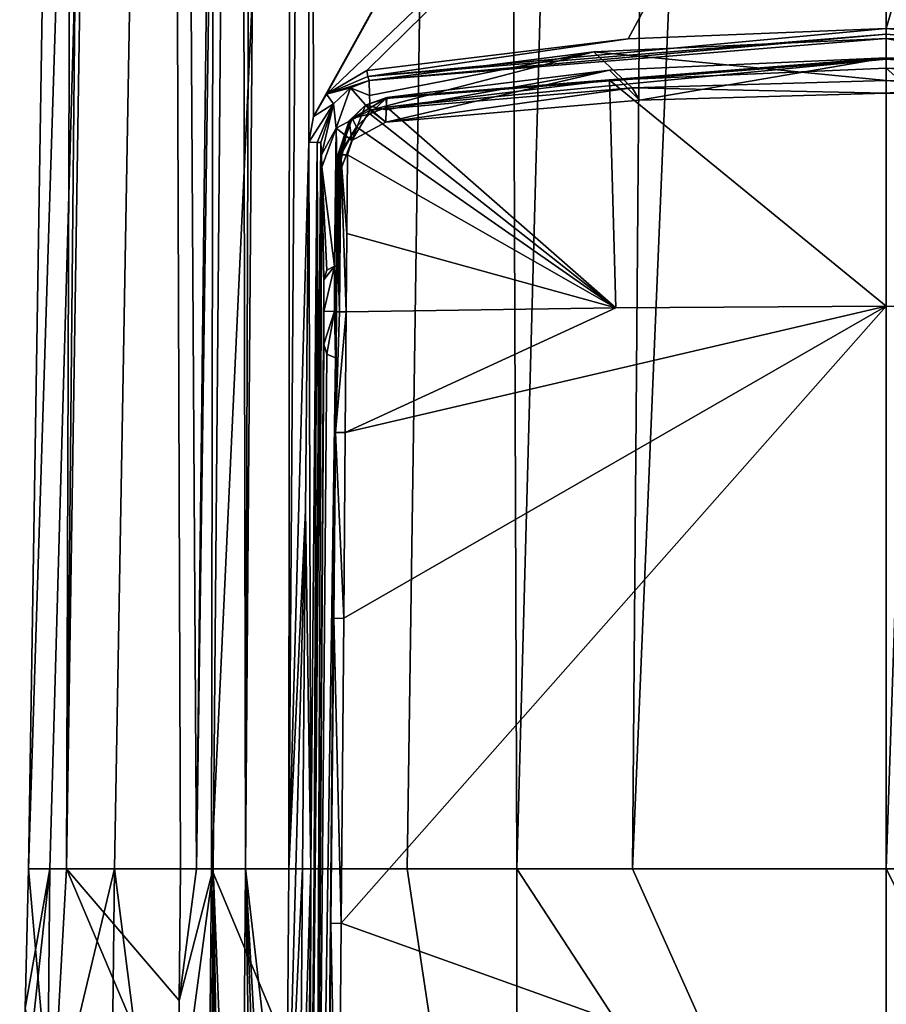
# Model space of a CAD drawing. Header units: millimetres. Extents: x -198 to 35, y -266 to 413.
# Tile 67 of 98: x -65 to -49, y -142 to -124. Entities that reach past the tile are written whole.
import ezdxf

# ---------------------------------------------------------------- set-up
doc = ezdxf.new("R2010")
doc.units = ezdxf.units.MM
doc.header["$LTSCALE"] = 87.30003
for name, color, linetype in [('1286', 7, 'CONTINUOUS'), ('1287', 7, 'CONTINUOUS'), ('1453', 7, 'CONTINUOUS'), ('835', 7, 'CONTINUOUS'), ('837', 7, 'CONTINUOUS'), ('839', 7, 'CONTINUOUS'), ('841', 7, 'CONTINUOUS'), ('845', 7, 'CONTINUOUS'), ('847', 7, 'CONTINUOUS'), ('848', 7, 'CONTINUOUS'), ('853', 7, 'CONTINUOUS'), ('854', 7, 'CONTINUOUS'), ('855', 7, 'CONTINUOUS'), ('856', 7, 'CONTINUOUS'), ('857', 7, 'CONTINUOUS'), ('868', 7, 'CONTINUOUS'), ('869', 7, 'CONTINUOUS'), ('871', 7, 'CONTINUOUS'), ('873', 7, 'CONTINUOUS'), ('874', 7, 'CONTINUOUS'), ('878', 7, 'CONTINUOUS'), ('879', 7, 'CONTINUOUS'), ('886', 7, 'CONTINUOUS'), ('890', 7, 'CONTINUOUS'), ('895', 7, 'CONTINUOUS'), ('903', 7, 'CONTINUOUS'), ('923', 7, 'CONTINUOUS'), ('944', 7, 'CONTINUOUS'), ('957', 7, 'CONTINUOUS'), ('958', 7, 'CONTINUOUS'), ('959', 7, 'CONTINUOUS'), ('960', 7, 'CONTINUOUS'), ('961', 7, 'CONTINUOUS'), ('979', 7, 'CONTINUOUS'), ('982', 7, 'CONTINUOUS'), ('984', 7, 'CONTINUOUS'), ('985', 7, 'CONTINUOUS'), ('986', 7, 'CONTINUOUS')]:
    doc.layers.add(name, color=color, linetype=linetype)

msp = doc.modelspace()

# ---------------------------------------------------------------- linework, layer by layer
at = {"layer": '1286', "color": 7, "linetype": 'Continuous'}
for points in [[(-59.517, -88.319, 70.521), (-59.885, -139.348, 71.52), (-59.516, -125.993, 71.301), (-59.517, -88.319, 70.521)], [(-59.517, -88.319, 70.521), (-59.516, -125.993, 71.301), (-59.433, -125.516, 71.303), (-59.517, -88.319, 70.521)], [(-59.517, -88.319, 70.521), (-59.433, -125.516, 71.303), (-48.894, -106.542, 71.947), (-59.517, -88.319, 70.521)], [(-59.433, -125.516, 71.303), (-59.196, -125.106, 71.325), (-48.894, -106.542, 71.947), (-59.433, -125.516, 71.303)], [(-48.894, -106.542, 71.947), (-59.196, -125.106, 71.325), (-48.894, -115.284, 71.947), (-48.894, -106.542, 71.947)], [(-59.196, -125.106, 71.325), (-58.453, -124.673, 71.406), (-48.894, -115.284, 71.947), (-59.196, -125.106, 71.325)], [(-58.453, -124.673, 71.406), (-53.643, -124.089, 71.814), (-48.894, -115.284, 71.947), (-58.453, -124.673, 71.406)], [(-53.643, -124.089, 71.814), (-48.894, -123.898, 71.947), (-48.894, -115.284, 71.947), (-53.643, -124.089, 71.814)], [(-59.885, -139.348, 71.52), (-59.578, -132.753, 71.418), (-59.516, -125.993, 71.301), (-59.885, -139.348, 71.52)], [(-59.578, -132.753, 71.418), (-59.885, -139.348, 71.52), (-59.76, -139.348, 71.53), (-59.578, -132.753, 71.418)], [(-59.634, -139.348, 71.539), (-59.578, -132.753, 71.418), (-59.76, -139.348, 71.53), (-59.634, -139.348, 71.539)]]:
    msp.add_3dface(points, dxfattribs=at)
at = {"layer": '1287', "color": 7, "linetype": 'Continuous'}
for points in [[(-38.275, -87.712, 70.509), (-48.894, -123.898, 71.947), (-44.145, -124.089, 71.814), (-38.275, -87.712, 70.509)], [(-48.894, -123.898, 71.947), (-38.275, -87.712, 70.509), (-48.894, -115.284, 71.947), (-48.894, -123.898, 71.947)]]:
    msp.add_3dface(points, dxfattribs=at)
at = {"layer": '1453', "linetype": 'Continuous'}
for points in [[(-59.885, -139.348, 71.52), (-59.934, -145.82, 71.66), (-59.76, -139.348, 71.53), (-59.885, -139.348, 71.52)], [(-59.934, -145.82, 71.66), (-59.693, -146.015, 71.681), (-59.634, -139.348, 71.539), (-59.934, -145.82, 71.66)], [(-59.934, -145.82, 71.66), (-59.634, -139.348, 71.539), (-59.76, -139.348, 71.53), (-59.934, -145.82, 71.66)]]:
    msp.add_3dface(points, dxfattribs=at)
at = {"layer": '835', "linetype": 'Continuous'}
msp.add_3dface([(-48.894, -129.007, 71.923), (-48.894, -143.934, 72.261), (-43.919, -129.033, 71.794), (-48.894, -129.007, 71.923)], dxfattribs=at)
at = {"layer": '837', "linetype": 'Continuous'}
for points in [[(-48.894, -129.007, 71.923), (-43.919, -129.033, 71.794), (-48.894, -124.629, 71.92), (-48.894, -129.007, 71.923)], [(-48.894, -124.629, 71.92), (-43.919, -129.033, 71.794), (-43.803, -124.849, 71.77), (-48.894, -124.629, 71.92)]]:
    msp.add_3dface(points, dxfattribs=at)
at = {"layer": '839', "linetype": 'Continuous'}
for points in [[(-48.894, -143.934, 72.261), (-48.894, -129.007, 71.923), (-58.924, -140.345, 71.72), (-48.894, -143.934, 72.261)], [(-58.924, -140.345, 71.72), (-48.894, -129.007, 71.923), (-58.877, -134.744, 71.517), (-58.924, -140.345, 71.72)], [(-58.877, -134.744, 71.517), (-48.894, -129.007, 71.923), (-58.848, -131.325, 71.444), (-58.877, -134.744, 71.517)], [(-48.894, -129.007, 71.923), (-53.872, -129.033, 71.794), (-58.848, -131.325, 71.444), (-48.894, -129.007, 71.923)], [(-53.872, -129.033, 71.794), (-58.83, -129.11, 71.409), (-58.848, -131.325, 71.444), (-53.872, -129.033, 71.794)], [(-58.981, -147.143, 72.211), (-48.894, -143.934, 72.261), (-58.924, -140.345, 71.72), (-58.981, -147.143, 72.211)]]:
    msp.add_3dface(points, dxfattribs=at)
at = {"layer": '841', "linetype": 'Continuous'}
for points in [[(-48.894, -129.007, 71.923), (-48.894, -124.629, 71.92), (-53.985, -124.849, 71.77), (-48.894, -129.007, 71.923)], [(-58.086, -125.35, 71.431), (-53.872, -129.033, 71.794), (-53.985, -124.849, 71.77), (-58.086, -125.35, 71.431)], [(-53.872, -129.033, 71.794), (-48.894, -129.007, 71.923), (-53.985, -124.849, 71.77), (-53.872, -129.033, 71.794)], [(-58.397, -125.47, 71.398), (-53.872, -129.033, 71.794), (-58.086, -125.35, 71.431), (-58.397, -125.47, 71.398)], [(-58.642, -125.709, 71.375), (-53.872, -129.033, 71.794), (-58.397, -125.47, 71.398), (-58.642, -125.709, 71.375)], [(-58.805, -126.226, 71.364), (-53.872, -129.033, 71.794), (-58.642, -125.709, 71.375), (-58.805, -126.226, 71.364)], [(-58.817, -127.668, 71.387), (-53.872, -129.033, 71.794), (-58.805, -126.226, 71.364), (-58.817, -127.668, 71.387)], [(-58.83, -129.11, 71.409), (-53.872, -129.033, 71.794), (-58.817, -127.668, 71.387), (-58.83, -129.11, 71.409)]]:
    msp.add_3dface(points, dxfattribs=at)
at = {"layer": '845', "linetype": 'Continuous'}
for points in [[(-58.982, -126.228, 71.167), (-58.989, -126.449, 70.607), (-59.003, -127.472, 70.073), (-58.982, -126.228, 71.167)], [(-58.982, -126.228, 71.167), (-59.003, -127.472, 70.073), (-58.996, -127.669, 71.19), (-58.982, -126.228, 71.167)], [(-58.996, -126.672, 70.045), (-59.003, -127.472, 70.073), (-58.989, -126.449, 70.607), (-58.996, -126.672, 70.045)], [(-59.003, -127.472, 70.073), (-59.011, -128.272, 70.1), (-58.996, -127.669, 71.19), (-59.003, -127.472, 70.073)], [(-59.011, -128.272, 70.1), (-59.014, -129.099, 70.592), (-58.996, -127.669, 71.19), (-59.011, -128.272, 70.1)], [(-58.996, -127.669, 71.19), (-59.014, -129.099, 70.592), (-59.009, -129.111, 71.212), (-58.996, -127.669, 71.19)], [(-59.009, -129.111, 71.212), (-59.026, -129.958, 70.158), (-59.029, -131.327, 71.247), (-59.009, -129.111, 71.212)], [(-59.014, -129.099, 70.592), (-59.026, -129.958, 70.158), (-59.009, -129.111, 71.212), (-59.014, -129.099, 70.592)], [(-59.026, -129.958, 70.158), (-59.144, -143.02, 70.607), (-59.029, -131.327, 71.247), (-59.026, -129.958, 70.158)], [(-59.029, -131.327, 71.247), (-59.144, -143.02, 70.607), (-59.061, -134.747, 71.319), (-59.029, -131.327, 71.247)], [(-59.061, -134.747, 71.319), (-59.144, -143.02, 70.607), (-59.111, -140.353, 71.523), (-59.061, -134.747, 71.319)], [(-59.111, -140.353, 71.523), (-59.144, -143.02, 70.607), (-59.171, -147.162, 72.014), (-59.111, -140.353, 71.523)]]:
    msp.add_3dface(points, dxfattribs=at)
at = {"layer": '847', "linetype": 'Continuous'}
for points in [[(-48.894, -124.443, 71.647), (-53.438, -125.22, 70.006), (-53.985, -124.665, 71.497), (-48.894, -124.443, 71.647)], [(-48.894, -125.09, 70.005), (-53.438, -125.22, 70.006), (-48.894, -124.443, 71.647), (-48.894, -125.09, 70.005)], [(-43.803, -124.665, 71.497), (-48.894, -125.09, 70.005), (-48.894, -124.443, 71.647), (-43.803, -124.665, 71.497)], [(-53.438, -125.22, 70.006), (-58.1, -125.622, 70.011), (-53.985, -124.665, 71.497), (-53.438, -125.22, 70.006)], [(-58.1, -125.622, 70.011), (-58.093, -125.395, 70.586), (-53.985, -124.665, 71.497), (-58.1, -125.622, 70.011)], [(-58.086, -125.168, 71.159), (-53.985, -124.665, 71.497), (-58.093, -125.395, 70.586), (-58.086, -125.168, 71.159)], [(-44.353, -125.22, 70.006), (-48.894, -125.09, 70.005), (-43.803, -124.665, 71.497), (-44.353, -125.22, 70.006)]]:
    msp.add_3dface(points, dxfattribs=at)
at = {"layer": '848', "linetype": 'Continuous'}
for points in [[(-58.086, -125.168, 71.159), (-58.093, -125.395, 70.586), (-58.474, -125.311, 71.137), (-58.086, -125.168, 71.159)], [(-58.474, -125.311, 71.137), (-58.728, -125.958, 70.021), (-58.779, -125.6, 71.133), (-58.474, -125.311, 71.137)], [(-58.1, -125.622, 70.011), (-58.728, -125.958, 70.021), (-58.474, -125.311, 71.137), (-58.1, -125.622, 70.011)], [(-58.093, -125.395, 70.586), (-58.1, -125.622, 70.011), (-58.474, -125.311, 71.137), (-58.093, -125.395, 70.586)], [(-58.996, -126.672, 70.045), (-58.989, -126.449, 70.607), (-58.779, -125.6, 71.133), (-58.996, -126.672, 70.045)], [(-58.728, -125.958, 70.021), (-58.996, -126.672, 70.045), (-58.779, -125.6, 71.133), (-58.728, -125.958, 70.021)], [(-58.989, -126.449, 70.607), (-58.982, -126.228, 71.167), (-58.779, -125.6, 71.133), (-58.989, -126.449, 70.607)]]:
    msp.add_3dface(points, dxfattribs=at)
at = {"layer": '853', "linetype": 'Continuous'}
for points in [[(-58.848, -131.325, 71.444), (-58.83, -129.11, 71.409), (-59.029, -131.327, 71.247), (-58.848, -131.325, 71.444)], [(-59.029, -131.327, 71.247), (-58.83, -129.11, 71.409), (-58.957, -129.11, 71.345), (-59.029, -131.327, 71.247)], [(-59.009, -129.111, 71.212), (-59.029, -131.327, 71.247), (-58.957, -129.11, 71.345), (-59.009, -129.111, 71.212)], [(-58.877, -134.744, 71.517), (-59.029, -131.327, 71.247), (-59.061, -134.747, 71.319), (-58.877, -134.744, 71.517)], [(-58.877, -134.744, 71.517), (-58.848, -131.325, 71.444), (-59.029, -131.327, 71.247), (-58.877, -134.744, 71.517)], [(-58.924, -140.345, 71.72), (-59.061, -134.747, 71.319), (-59.111, -140.353, 71.523), (-58.924, -140.345, 71.72)], [(-58.924, -140.345, 71.72), (-58.877, -134.744, 71.517), (-59.061, -134.747, 71.319), (-58.924, -140.345, 71.72)], [(-58.981, -147.143, 72.211), (-59.111, -140.353, 71.523), (-59.171, -147.162, 72.014), (-58.981, -147.143, 72.211)], [(-58.981, -147.143, 72.211), (-58.924, -140.345, 71.72), (-59.111, -140.353, 71.523), (-58.981, -147.143, 72.211)]]:
    msp.add_3dface(points, dxfattribs=at)
at = {"layer": '854', "linetype": 'Continuous'}
for points in [[(-58.982, -126.228, 71.167), (-58.996, -127.669, 71.19), (-58.957, -129.11, 71.345), (-58.982, -126.228, 71.167)], [(-58.982, -126.228, 71.167), (-58.957, -129.11, 71.345), (-58.958, -126.226, 71.261), (-58.982, -126.228, 71.167)], [(-58.958, -126.226, 71.261), (-58.957, -129.11, 71.345), (-58.931, -126.226, 71.299), (-58.958, -126.226, 71.261)], [(-58.957, -129.11, 71.345), (-58.83, -129.11, 71.409), (-58.931, -126.226, 71.299), (-58.957, -129.11, 71.345)], [(-58.83, -129.11, 71.409), (-58.817, -127.668, 71.387), (-58.931, -126.226, 71.299), (-58.83, -129.11, 71.409)], [(-58.817, -127.668, 71.387), (-58.805, -126.226, 71.364), (-58.931, -126.226, 71.299), (-58.817, -127.668, 71.387)], [(-58.996, -127.669, 71.19), (-59.009, -129.111, 71.212), (-58.957, -129.11, 71.345), (-58.996, -127.669, 71.19)]]:
    msp.add_3dface(points, dxfattribs=at)
at = {"layer": '855', "linetype": 'Continuous'}
for points in [[(-58.719, -125.554, 71.278), (-58.397, -125.47, 71.398), (-58.101, -125.189, 71.341), (-58.719, -125.554, 71.278)], [(-58.474, -125.311, 71.137), (-58.719, -125.554, 71.278), (-58.101, -125.189, 71.341), (-58.474, -125.311, 71.137)], [(-58.086, -125.168, 71.159), (-58.474, -125.311, 71.137), (-58.101, -125.189, 71.341), (-58.086, -125.168, 71.159)], [(-58.397, -125.47, 71.398), (-58.086, -125.35, 71.431), (-58.101, -125.189, 71.341), (-58.397, -125.47, 71.398)], [(-58.474, -125.311, 71.137), (-58.779, -125.6, 71.133), (-58.719, -125.554, 71.278), (-58.474, -125.311, 71.137)], [(-58.779, -125.6, 71.133), (-58.982, -126.228, 71.167), (-58.719, -125.554, 71.278), (-58.779, -125.6, 71.133)], [(-58.982, -126.228, 71.167), (-58.958, -126.226, 71.261), (-58.719, -125.554, 71.278), (-58.982, -126.228, 71.167)], [(-58.958, -126.226, 71.261), (-58.642, -125.709, 71.375), (-58.719, -125.554, 71.278), (-58.958, -126.226, 71.261)], [(-58.642, -125.709, 71.375), (-58.397, -125.47, 71.398), (-58.719, -125.554, 71.278), (-58.642, -125.709, 71.375)], [(-58.642, -125.709, 71.375), (-58.958, -126.226, 71.261), (-58.931, -126.226, 71.299), (-58.642, -125.709, 71.375)], [(-58.805, -126.226, 71.364), (-58.642, -125.709, 71.375), (-58.931, -126.226, 71.299), (-58.805, -126.226, 71.364)]]:
    msp.add_3dface(points, dxfattribs=at)
at = {"layer": '856', "linetype": 'Continuous'}
for points in [[(-58.101, -125.189, 71.341), (-58.086, -125.35, 71.431), (-48.894, -124.463, 71.833), (-58.101, -125.189, 71.341)], [(-58.086, -125.168, 71.159), (-58.101, -125.189, 71.341), (-48.894, -124.463, 71.833), (-58.086, -125.168, 71.159)], [(-48.894, -124.443, 71.647), (-53.985, -124.665, 71.497), (-58.086, -125.168, 71.159), (-48.894, -124.443, 71.647)], [(-48.894, -124.443, 71.647), (-58.086, -125.168, 71.159), (-48.894, -124.463, 71.833), (-48.894, -124.443, 71.647)], [(-58.086, -125.35, 71.431), (-53.985, -124.849, 71.77), (-48.894, -124.463, 71.833), (-58.086, -125.35, 71.431)], [(-53.985, -124.849, 71.77), (-48.894, -124.629, 71.92), (-48.894, -124.463, 71.833), (-53.985, -124.849, 71.77)]]:
    msp.add_3dface(points, dxfattribs=at)
at = {"layer": '857', "linetype": 'Continuous'}
for points in [[(-43.803, -124.665, 71.497), (-48.894, -124.443, 71.647), (-48.894, -124.463, 71.833), (-43.803, -124.665, 71.497)], [(-48.894, -124.463, 71.833), (-48.894, -124.629, 71.92), (-39.687, -125.189, 71.341), (-48.894, -124.463, 71.833)], [(-39.702, -125.168, 71.159), (-43.803, -124.665, 71.497), (-48.894, -124.463, 71.833), (-39.702, -125.168, 71.159)], [(-39.702, -125.168, 71.159), (-48.894, -124.463, 71.833), (-39.687, -125.189, 71.341), (-39.702, -125.168, 71.159)], [(-48.894, -124.629, 71.92), (-43.803, -124.849, 71.77), (-39.687, -125.189, 71.341), (-48.894, -124.629, 71.92)]]:
    msp.add_3dface(points, dxfattribs=at)
at = {"layer": '868', "linetype": 'Continuous'}
for points in [[(-48.894, -124.082, 71.826), (-54.274, -124.33, 71.653), (-48.894, -124.857, 70), (-48.894, -124.082, 71.826)], [(-43.509, -124.331, 71.652), (-48.894, -124.082, 71.826), (-44.222, -124.989, 69.999), (-43.509, -124.331, 71.652)], [(-44.222, -124.989, 69.999), (-48.894, -124.082, 71.826), (-48.894, -124.857, 70), (-44.222, -124.989, 69.999)], [(-58.409, -124.859, 71.285), (-58.4, -125.13, 70.646), (-54.274, -124.33, 71.653), (-58.409, -124.859, 71.285)], [(-58.391, -125.402, 70.003), (-54.274, -124.33, 71.653), (-58.4, -125.13, 70.646), (-58.391, -125.402, 70.003)], [(-54.274, -124.33, 71.653), (-58.391, -125.402, 70.003), (-53.567, -124.989, 69.999), (-54.274, -124.33, 71.653)], [(-48.894, -124.857, 70), (-54.274, -124.33, 71.653), (-53.567, -124.989, 69.999), (-48.894, -124.857, 70)]]:
    msp.add_3dface(points, dxfattribs=at)
at = {"layer": '869', "linetype": 'Continuous'}
for points in [[(-59.296, -125.999, 71.106), (-59.345, -131.378, 71.199), (-59.288, -126.224, 70.573), (-59.296, -125.999, 71.106)], [(-59.288, -126.224, 70.573), (-59.345, -131.378, 71.199), (-59.281, -126.45, 70.038), (-59.288, -126.224, 70.573)], [(-59.281, -126.45, 70.038), (-59.536, -151.922, 71.678), (-59.564, -156.175, 71.076), (-59.281, -126.45, 70.038)], [(-59.503, -148.444, 71.551), (-59.536, -151.922, 71.678), (-59.281, -126.45, 70.038), (-59.503, -148.444, 71.551)], [(-59.419, -139.353, 71.344), (-59.503, -148.444, 71.551), (-59.281, -126.45, 70.038), (-59.419, -139.353, 71.344)], [(-59.345, -131.378, 71.199), (-59.419, -139.353, 71.344), (-59.281, -126.45, 70.038), (-59.345, -131.378, 71.199)]]:
    msp.add_3dface(points, dxfattribs=at)
at = {"layer": '871', "linetype": 'Continuous'}
for points in [[(-58.4, -125.13, 70.646), (-58.409, -124.859, 71.285), (-58.751, -124.991, 71.232), (-58.4, -125.13, 70.646)], [(-58.751, -124.991, 71.232), (-59.064, -125.286, 71.174), (-59.014, -125.735, 70.013), (-58.751, -124.991, 71.232)], [(-58.391, -125.402, 70.003), (-58.751, -124.991, 71.232), (-59.014, -125.735, 70.013), (-58.391, -125.402, 70.003)], [(-58.391, -125.402, 70.003), (-58.4, -125.13, 70.646), (-58.751, -124.991, 71.232), (-58.391, -125.402, 70.003)], [(-59.296, -125.999, 71.106), (-59.288, -126.224, 70.573), (-59.064, -125.286, 71.174), (-59.296, -125.999, 71.106)], [(-59.064, -125.286, 71.174), (-59.288, -126.224, 70.573), (-59.014, -125.735, 70.013), (-59.064, -125.286, 71.174)], [(-59.288, -126.224, 70.573), (-59.281, -126.45, 70.038), (-59.014, -125.735, 70.013), (-59.288, -126.224, 70.573)]]:
    msp.add_3dface(points, dxfattribs=at)
at = {"layer": '873', "linetype": 'Continuous'}
for points in [[(-64.332, -144.527, 55.886), (-64.838, -144.405, 59.13), (-64.281, -139.348, 55.952), (-64.332, -144.527, 55.886)], [(-64.281, -139.348, 55.952), (-64.838, -144.405, 59.13), (-64.736, -141.909, 59.04), (-64.281, -139.348, 55.952)], [(-64.679, -139.348, 58.947), (-64.281, -139.348, 55.952), (-64.736, -141.909, 59.04), (-64.679, -139.348, 58.947)], [(-63.126, -142.008, 53.172), (-64.332, -144.527, 55.886), (-63.093, -139.348, 53.161), (-63.126, -142.008, 53.172)], [(-63.093, -139.348, 53.161), (-64.332, -144.527, 55.886), (-64.281, -139.348, 55.952), (-63.093, -139.348, 53.161)]]:
    msp.add_3dface(points, dxfattribs=at)
at = {"layer": '874', "linetype": 'Continuous'}
for points in [[(-64.679, -139.348, 58.947), (-64.736, -141.909, 59.04), (-64.246, -144.241, 64.133), (-64.679, -139.348, 58.947)], [(-64.679, -139.348, 58.947), (-64.246, -144.241, 64.133), (-63.975, -139.348, 64.54), (-64.679, -139.348, 58.947)], [(-64.246, -144.241, 64.133), (-61.931, -144.179, 69.782), (-63.975, -139.348, 64.54), (-64.246, -144.241, 64.133)], [(-61.905, -141.77, 69.734), (-61.88, -139.348, 69.687), (-63.975, -139.348, 64.54), (-61.905, -141.77, 69.734)], [(-61.931, -144.179, 69.782), (-61.905, -141.77, 69.734), (-63.975, -139.348, 64.54), (-61.931, -144.179, 69.782)]]:
    msp.add_3dface(points, dxfattribs=at)
at = {"layer": '878', "linetype": 'Continuous'}
for points in [[(-60.789, -82.645, 69.405), (-60.686, -139.343, 71.29), (-60.321, -28.091, 68.164), (-60.789, -82.645, 69.405)], [(-60.686, -139.343, 71.29), (-59.885, -139.348, 71.52), (-59.805, -28.09, 68.856), (-60.686, -139.343, 71.29)], [(-60.321, -28.091, 68.164), (-60.686, -139.343, 71.29), (-59.805, -28.09, 68.856), (-60.321, -28.091, 68.164)], [(-59.885, -139.348, 71.52), (-59.517, -88.319, 70.521), (-59.805, -28.09, 68.856), (-59.885, -139.348, 71.52)], [(-61.277, -139.348, 70.696), (-60.686, -139.343, 71.29), (-60.789, -82.645, 69.405), (-61.277, -139.348, 70.696)]]:
    msp.add_3dface(points, dxfattribs=at)
at = {"layer": '879', "linetype": 'Continuous'}
for points in [[(-64.281, -139.348, 55.952), (-64.679, -139.348, 58.947), (-61.144, -28.094, 52.639), (-64.281, -139.348, 55.952)], [(-61.144, -28.094, 52.639), (-64.679, -139.348, 58.947), (-63.791, -83.764, 58.947), (-61.144, -28.094, 52.639)], [(-63.093, -139.348, 53.161), (-64.281, -139.348, 55.952), (-61.144, -28.094, 52.639), (-63.093, -139.348, 53.161)], [(-63.093, -139.348, 53.161), (-61.144, -28.094, 52.639), (-61.307, -139.348, 50.835), (-63.093, -139.348, 53.161)], [(-61.144, -28.094, 52.639), (-56.096, -28.098, 47.797), (-61.307, -139.348, 50.835), (-61.144, -28.094, 52.639)], [(-61.307, -139.348, 50.835), (-56.096, -28.098, 47.797), (-57.708, -139.348, 48.134), (-61.307, -139.348, 50.835)], [(-57.708, -139.348, 48.134), (-56.096, -28.098, 47.797), (-55.689, -139.348, 47.201), (-57.708, -139.348, 48.134)], [(-56.096, -28.098, 47.797), (-52.666, -28.1, 46.428), (-55.689, -139.348, 47.201), (-56.096, -28.098, 47.797)], [(-55.689, -139.348, 47.201), (-52.666, -28.1, 46.428), (-53.566, -139.348, 46.527), (-55.689, -139.348, 47.201)], [(-52.666, -28.1, 46.428), (-48.894, -28.1, 45.947), (-53.566, -139.348, 46.527), (-52.666, -28.1, 46.428)], [(-53.566, -139.348, 46.527), (-48.894, -28.1, 45.947), (-48.894, -139.348, 45.947), (-53.566, -139.348, 46.527)]]:
    msp.add_3dface(points, dxfattribs=at)
at = {"layer": '886', "linetype": 'Continuous'}
for points in [[(-61.905, -141.77, 69.734), (-61.931, -144.179, 69.782), (-61.277, -139.348, 70.696), (-61.905, -141.77, 69.734)], [(-61.277, -139.348, 70.696), (-61.931, -144.179, 69.782), (-61.328, -145.751, 70.845), (-61.277, -139.348, 70.696)], [(-61.88, -139.348, 69.687), (-61.905, -141.77, 69.734), (-61.587, -139.348, 70.191), (-61.88, -139.348, 69.687)], [(-61.905, -141.77, 69.734), (-61.277, -139.348, 70.696), (-61.587, -139.348, 70.191), (-61.905, -141.77, 69.734)]]:
    msp.add_3dface(points, dxfattribs=at)
at = {"layer": '890', "linetype": 'Continuous'}
for points in [[(-61.277, -139.348, 70.696), (-61.328, -145.751, 70.845), (-61.222, -151.918, 71.244), (-61.277, -139.348, 70.696)], [(-60.686, -139.343, 71.29), (-61.277, -139.348, 70.696), (-60.78, -151.911, 71.625), (-60.686, -139.343, 71.29)], [(-61.277, -139.348, 70.696), (-61.055, -151.914, 71.421), (-60.78, -151.911, 71.625), (-61.277, -139.348, 70.696)], [(-61.055, -151.914, 71.421), (-61.277, -139.348, 70.696), (-61.222, -151.918, 71.244), (-61.055, -151.914, 71.421)], [(-60.467, -151.911, 71.764), (-60.686, -139.343, 71.29), (-60.78, -151.911, 71.625), (-60.467, -151.911, 71.764)], [(-59.885, -139.348, 71.52), (-60.686, -139.343, 71.29), (-59.934, -145.82, 71.66), (-59.885, -139.348, 71.52)], [(-59.976, -151.913, 71.857), (-60.686, -139.343, 71.29), (-60.231, -151.912, 71.824), (-59.976, -151.913, 71.857)], [(-60.686, -139.343, 71.29), (-59.976, -151.913, 71.857), (-59.934, -145.82, 71.66), (-60.686, -139.343, 71.29)], [(-60.686, -139.343, 71.29), (-60.467, -151.911, 71.764), (-60.231, -151.912, 71.824), (-60.686, -139.343, 71.29)]]:
    msp.add_3dface(points, dxfattribs=at)
at = {"layer": '895', "linetype": 'Continuous'}
for points in [[(-63.975, -139.348, 64.54), (-61.88, -139.348, 69.687), (-62.271, -28.092, 63.295), (-63.975, -139.348, 64.54)], [(-63.975, -139.348, 64.54), (-62.902, -28.092, 58.947), (-63.791, -83.764, 58.947), (-63.975, -139.348, 64.54)], [(-62.902, -28.092, 58.947), (-63.975, -139.348, 64.54), (-62.271, -28.092, 63.295), (-62.902, -28.092, 58.947)], [(-61.587, -139.348, 70.191), (-60.321, -28.091, 68.164), (-62.271, -28.092, 63.295), (-61.587, -139.348, 70.191)], [(-61.88, -139.348, 69.687), (-61.587, -139.348, 70.191), (-62.271, -28.092, 63.295), (-61.88, -139.348, 69.687)], [(-60.321, -28.091, 68.164), (-61.587, -139.348, 70.191), (-60.789, -82.645, 69.405), (-60.321, -28.091, 68.164)], [(-61.277, -139.348, 70.696), (-60.789, -82.645, 69.405), (-61.587, -139.348, 70.191), (-61.277, -139.348, 70.696)], [(-64.679, -139.348, 58.947), (-63.975, -139.348, 64.54), (-63.791, -83.764, 58.947), (-64.679, -139.348, 58.947)]]:
    msp.add_3dface(points, dxfattribs=at)
at = {"layer": '903', "linetype": 'Continuous'}
for points in [[(-63.126, -142.008, 53.172), (-63.093, -139.348, 53.161), (-61.434, -152.462, 50.93), (-63.126, -142.008, 53.172)], [(-63.093, -139.348, 53.161), (-61.307, -139.348, 50.835), (-61.434, -152.462, 50.93), (-63.093, -139.348, 53.161)], [(-61.307, -139.348, 50.835), (-55.683, -152.786, 47.455), (-61.434, -152.462, 50.93), (-61.307, -139.348, 50.835)], [(-61.307, -139.348, 50.835), (-57.708, -139.348, 48.134), (-55.683, -152.786, 47.455), (-61.307, -139.348, 50.835)], [(-57.708, -139.348, 48.134), (-55.689, -139.348, 47.201), (-55.683, -152.786, 47.455), (-57.708, -139.348, 48.134)], [(-55.689, -139.348, 47.201), (-53.566, -139.348, 46.527), (-48.894, -149.757, 46.095), (-55.689, -139.348, 47.201)], [(-55.683, -152.786, 47.455), (-55.689, -139.348, 47.201), (-48.894, -149.757, 46.095), (-55.683, -152.786, 47.455)], [(-53.566, -139.348, 46.527), (-48.894, -139.348, 45.947), (-48.894, -149.757, 46.095), (-53.566, -139.348, 46.527)]]:
    msp.add_3dface(points, dxfattribs=at)
at = {"layer": '923', "linetype": 'Continuous'}
for points in [[(-48.894, -139.348, 45.947), (-48.894, -28.1, 45.947), (-45.122, -28.1, 46.428), (-48.894, -139.348, 45.947)], [(-44.222, -139.348, 46.527), (-48.894, -139.348, 45.947), (-45.122, -28.1, 46.428), (-44.222, -139.348, 46.527)]]:
    msp.add_3dface(points, dxfattribs=at)
at = {"layer": '944', "linetype": 'Continuous'}
for points in [[(-48.894, -149.757, 46.095), (-48.894, -139.348, 45.947), (-42.105, -152.786, 47.455), (-48.894, -149.757, 46.095)], [(-48.894, -139.348, 45.947), (-44.222, -139.348, 46.527), (-42.105, -152.786, 47.455), (-48.894, -139.348, 45.947)]]:
    msp.add_3dface(points, dxfattribs=at)
at = {"layer": '957', "linetype": 'Continuous'}
for points in [[(-59.634, -139.348, 71.539), (-59.693, -146.015, 71.681), (-59.484, -139.35, 71.488), (-59.634, -139.348, 71.539)], [(-59.484, -139.35, 71.488), (-59.693, -146.015, 71.681), (-59.601, -151.915, 71.822), (-59.484, -139.35, 71.488)], [(-59.503, -148.444, 71.551), (-59.484, -139.35, 71.488), (-59.601, -151.915, 71.822), (-59.503, -148.444, 71.551)], [(-59.503, -148.444, 71.551), (-59.419, -139.353, 71.344), (-59.484, -139.35, 71.488), (-59.503, -148.444, 71.551)]]:
    msp.add_3dface(points, dxfattribs=at)
at = {"layer": '958', "linetype": 'Continuous'}
for points in [[(-59.578, -132.753, 71.418), (-59.484, -139.35, 71.488), (-59.516, -125.993, 71.301), (-59.578, -132.753, 71.418)], [(-59.516, -125.993, 71.301), (-59.484, -139.35, 71.488), (-59.365, -125.995, 71.253), (-59.516, -125.993, 71.301)], [(-59.484, -139.35, 71.488), (-59.419, -139.353, 71.344), (-59.365, -125.995, 71.253), (-59.484, -139.35, 71.488)], [(-59.419, -139.353, 71.344), (-59.345, -131.378, 71.199), (-59.365, -125.995, 71.253), (-59.419, -139.353, 71.344)], [(-59.345, -131.378, 71.199), (-59.296, -125.999, 71.106), (-59.365, -125.995, 71.253), (-59.345, -131.378, 71.199)], [(-59.634, -139.348, 71.539), (-59.484, -139.35, 71.488), (-59.578, -132.753, 71.418), (-59.634, -139.348, 71.539)]]:
    msp.add_3dface(points, dxfattribs=at)
at = {"layer": '959', "linetype": 'Continuous'}
for points in [[(-58.453, -124.673, 71.406), (-59.196, -125.106, 71.325), (-58.431, -124.785, 71.375), (-58.453, -124.673, 71.406)], [(-59.196, -125.106, 71.325), (-58.409, -124.859, 71.285), (-58.431, -124.785, 71.375), (-59.196, -125.106, 71.325)], [(-58.751, -124.991, 71.232), (-58.409, -124.859, 71.285), (-59.196, -125.106, 71.325), (-58.751, -124.991, 71.232)], [(-59.064, -125.286, 71.174), (-58.751, -124.991, 71.232), (-59.196, -125.106, 71.325), (-59.064, -125.286, 71.174)], [(-59.433, -125.516, 71.303), (-59.064, -125.286, 71.174), (-59.196, -125.106, 71.325), (-59.433, -125.516, 71.303)], [(-59.064, -125.286, 71.174), (-59.516, -125.993, 71.301), (-59.365, -125.995, 71.253), (-59.064, -125.286, 71.174)], [(-59.516, -125.993, 71.301), (-59.064, -125.286, 71.174), (-59.433, -125.516, 71.303), (-59.516, -125.993, 71.301)], [(-59.296, -125.999, 71.106), (-59.064, -125.286, 71.174), (-59.365, -125.995, 71.253), (-59.296, -125.999, 71.106)]]:
    msp.add_3dface(points, dxfattribs=at)
at = {"layer": '960', "linetype": 'Continuous'}
for points in [[(-53.643, -124.089, 71.814), (-58.431, -124.785, 71.375), (-48.894, -123.898, 71.947), (-53.643, -124.089, 71.814)], [(-48.894, -123.898, 71.947), (-58.431, -124.785, 71.375), (-48.894, -124.008, 71.914), (-48.894, -123.898, 71.947)], [(-58.453, -124.673, 71.406), (-58.431, -124.785, 71.375), (-53.643, -124.089, 71.814), (-58.453, -124.673, 71.406)], [(-58.431, -124.785, 71.375), (-58.409, -124.859, 71.285), (-48.894, -124.008, 71.914), (-58.431, -124.785, 71.375)], [(-58.409, -124.859, 71.285), (-48.894, -124.082, 71.826), (-48.894, -124.008, 71.914), (-58.409, -124.859, 71.285)], [(-58.409, -124.859, 71.285), (-54.274, -124.33, 71.653), (-48.894, -124.082, 71.826), (-58.409, -124.859, 71.285)]]:
    msp.add_3dface(points, dxfattribs=at)
at = {"layer": '961', "linetype": 'Continuous'}
for points in [[(-48.894, -123.898, 71.947), (-48.894, -124.008, 71.914), (-39.357, -124.785, 71.375), (-48.894, -123.898, 71.947)], [(-44.145, -124.089, 71.814), (-48.894, -123.898, 71.947), (-39.357, -124.785, 71.375), (-44.145, -124.089, 71.814)], [(-48.894, -124.008, 71.914), (-48.894, -124.082, 71.826), (-39.357, -124.785, 71.375), (-48.894, -124.008, 71.914)], [(-48.894, -124.082, 71.826), (-43.509, -124.331, 71.652), (-39.379, -124.859, 71.285), (-48.894, -124.082, 71.826)], [(-48.894, -124.082, 71.826), (-39.379, -124.859, 71.285), (-39.357, -124.785, 71.375), (-48.894, -124.082, 71.826)]]:
    msp.add_3dface(points, dxfattribs=at)
at = {"layer": '979', "linetype": 'Continuous'}
for points in [[(-48.894, -125.09, 70.005), (-48.894, -124.857, 70), (-53.567, -124.989, 69.999), (-48.894, -125.09, 70.005)], [(-58.391, -125.402, 70.003), (-58.1, -125.622, 70.011), (-53.567, -124.989, 69.999), (-58.391, -125.402, 70.003)], [(-58.1, -125.622, 70.011), (-53.438, -125.22, 70.006), (-53.567, -124.989, 69.999), (-58.1, -125.622, 70.011)], [(-53.438, -125.22, 70.006), (-48.894, -125.09, 70.005), (-53.567, -124.989, 69.999), (-53.438, -125.22, 70.006)], [(-58.728, -125.958, 70.021), (-58.391, -125.402, 70.003), (-59.014, -125.735, 70.013), (-58.728, -125.958, 70.021)], [(-58.728, -125.958, 70.021), (-58.1, -125.622, 70.011), (-58.391, -125.402, 70.003), (-58.728, -125.958, 70.021)], [(-59.014, -125.735, 70.013), (-59.281, -126.45, 70.038), (-59.044, -128.272, 70.101), (-59.014, -125.735, 70.013)], [(-59.011, -128.272, 70.1), (-59.014, -125.735, 70.013), (-59.044, -128.272, 70.101), (-59.011, -128.272, 70.1)], [(-58.996, -126.672, 70.045), (-59.014, -125.735, 70.013), (-59.003, -127.472, 70.073), (-58.996, -126.672, 70.045)], [(-58.996, -126.672, 70.045), (-58.728, -125.958, 70.021), (-59.014, -125.735, 70.013), (-58.996, -126.672, 70.045)], [(-59.011, -128.272, 70.1), (-59.003, -127.472, 70.073), (-59.014, -125.735, 70.013), (-59.011, -128.272, 70.1)], [(-59.281, -126.45, 70.038), (-59.564, -156.175, 71.076), (-59.413, -156.151, 71.066), (-59.281, -126.45, 70.038)], [(-59.281, -126.45, 70.038), (-59.413, -156.151, 71.066), (-59.244, -128.524, 70.11), (-59.281, -126.45, 70.038)], [(-59.044, -128.272, 70.101), (-59.281, -126.45, 70.038), (-59.186, -128.343, 70.103), (-59.044, -128.272, 70.101)], [(-59.186, -128.343, 70.103), (-59.281, -126.45, 70.038), (-59.244, -128.524, 70.11), (-59.186, -128.343, 70.103)], [(-59.244, -128.524, 70.11), (-59.413, -156.151, 71.066), (-59.244, -129.114, 70.131), (-59.244, -128.524, 70.11)], [(-59.244, -129.114, 70.131), (-59.413, -156.151, 71.066), (-59.244, -129.706, 70.151), (-59.244, -129.114, 70.131)], [(-59.244, -129.706, 70.151), (-59.413, -156.151, 71.066), (-59.186, -129.885, 70.157), (-59.244, -129.706, 70.151)], [(-59.413, -156.151, 71.066), (-59.026, -129.958, 70.158), (-59.186, -129.885, 70.157), (-59.413, -156.151, 71.066)], [(-59.026, -129.958, 70.158), (-59.413, -156.151, 71.066), (-59.144, -143.02, 70.607), (-59.026, -129.958, 70.158)]]:
    msp.add_3dface(points, dxfattribs=at)
at = {"layer": '982', "linetype": 'Continuous'}
for points in [[(-48.894, -125.09, 70.005), (-44.353, -125.22, 70.006), (-48.894, -124.857, 70), (-48.894, -125.09, 70.005)], [(-44.353, -125.22, 70.006), (-44.222, -124.989, 69.999), (-48.894, -124.857, 70), (-44.353, -125.22, 70.006)]]:
    msp.add_3dface(points, dxfattribs=at)
at = {"layer": '984', "linetype": 'Continuous'}
for points in [[(-59.244, -128.524, 70.11), (-59.244, -129.114, 70.131), (-59.244, -129.106, 70.392), (-59.244, -128.524, 70.11)], [(-59.244, -129.114, 70.131), (-59.244, -129.706, 70.151), (-59.244, -129.106, 70.392), (-59.244, -129.114, 70.131)]]:
    msp.add_3dface(points, dxfattribs=at)
at = {"layer": '985', "linetype": 'Continuous'}
for points in [[(-59.014, -129.099, 70.592), (-59.011, -128.272, 70.1), (-59.044, -129.099, 70.592), (-59.014, -129.099, 70.592)], [(-59.011, -128.272, 70.1), (-59.044, -128.272, 70.101), (-59.044, -129.099, 70.592), (-59.011, -128.272, 70.1)], [(-59.026, -129.958, 70.158), (-59.014, -129.099, 70.592), (-59.044, -129.099, 70.592), (-59.026, -129.958, 70.158)]]:
    msp.add_3dface(points, dxfattribs=at)
at = {"layer": '986', "linetype": 'Continuous'}
for points in [[(-59.044, -128.272, 70.101), (-59.186, -128.343, 70.103), (-59.244, -128.524, 70.11), (-59.044, -128.272, 70.101)], [(-59.044, -128.272, 70.101), (-59.244, -128.524, 70.11), (-59.244, -129.106, 70.392), (-59.044, -128.272, 70.101)], [(-59.044, -128.272, 70.101), (-59.244, -129.106, 70.392), (-59.044, -129.099, 70.592), (-59.044, -128.272, 70.101)], [(-59.244, -129.706, 70.151), (-59.186, -129.885, 70.157), (-59.044, -129.099, 70.592), (-59.244, -129.706, 70.151)], [(-59.244, -129.106, 70.392), (-59.244, -129.706, 70.151), (-59.044, -129.099, 70.592), (-59.244, -129.106, 70.392)], [(-59.186, -129.885, 70.157), (-59.026, -129.958, 70.158), (-59.044, -129.099, 70.592), (-59.186, -129.885, 70.157)]]:
    msp.add_3dface(points, dxfattribs=at)

doc.saveas('drawing.dxf')
